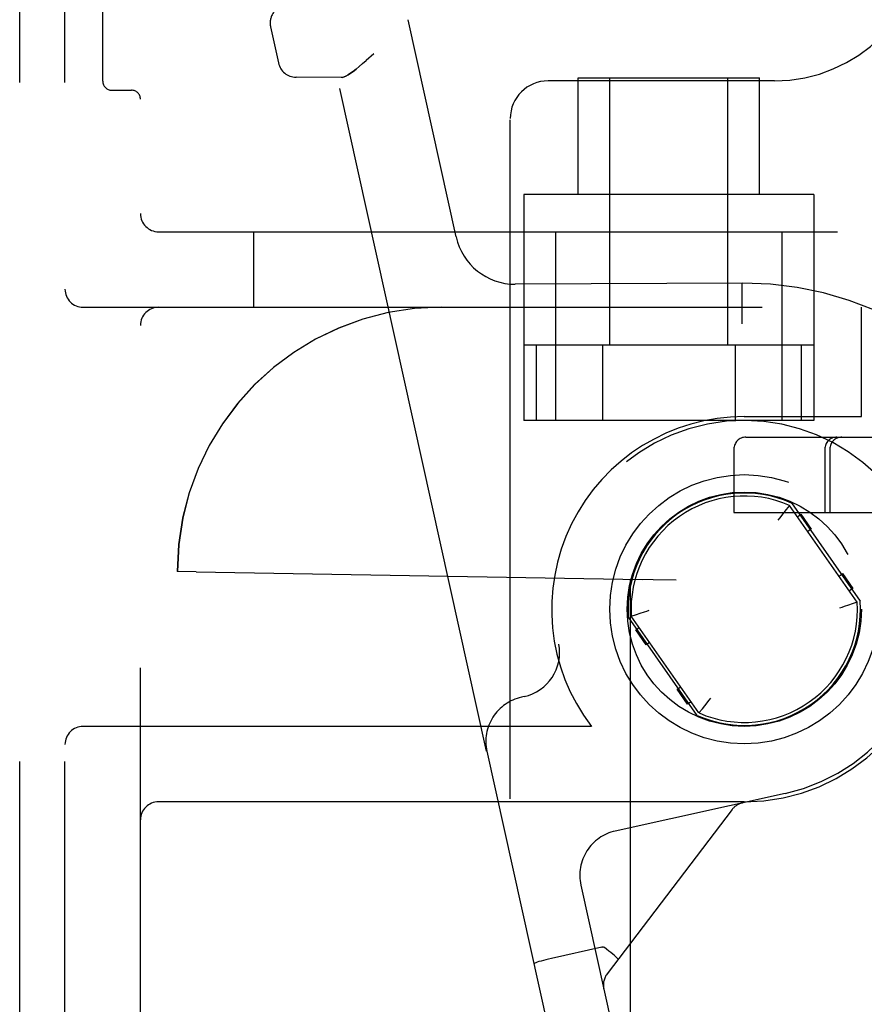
# Model space of a CAD drawing. Header units: inches. Extents: x 0 to 204, y 0 to 132.
# Tile 77 of 112: x 118.01 to 119.41, y 49.68 to 51.31. Entities that reach past the tile are written whole.
import ezdxf

# ---------------------------------------------------------------- set-up
doc = ezdxf.new("R2010")
doc.units = ezdxf.units.IN
doc.header["$LTSCALE"] = 11.243375
doc.header["$MEASUREMENT"] = 0
doc.linetypes.add('HIDDEN', pattern=[0.2, 0.1, -0.1])
doc.layers.add('DEFAULT_2', color=8, linetype='HIDDEN')

msp = doc.modelspace()

# ---------------------------------------------------------------- linework, layer by layer
at = {"layer": 'DEFAULT_2', "color": 8, "linetype": 'HIDDEN'}
for p, q in [((118.0119, 46.7095), (118.0119, 52.2095)), ((118.0869, 46.7095), (118.0869, 52.2095)), ((118.2119, 46.8645), (118.2119, 52.0545)), ((118.1494, 51.2089), (118.1494, 51.9601)), ((118.4273, 51.2987), (118.4406, 51.239)), ((118.7348, 50.951), (118.6551, 51.3107)), ((118.5985, 51.2543), (118.5858, 51.2431)), ((118.5441, 51.2148), (118.4696, 51.2155)), ((118.7852, 50.0992), (118.5381, 51.2148)), ((118.9369, 51.0215), (118.9369, 51.2145)), ((118.9369, 51.2145), (119.2369, 51.2145)), ((118.9894, 50.772), (118.9894, 51.2145)), ((119.1844, 50.772), (119.1844, 51.2145)), ((119.2369, 51.0215), (119.2369, 51.2145)), ((119.2619, 51.2095), (118.8869, 51.2095)), ((118.1644, 51.1939), (118.1969, 51.1939)), ((118.8244, 47.772), (118.8244, 51.147)), ((118.8469, 51.0215), (118.8469, 50.647)), ((119.3269, 51.0215), (118.8469, 51.0215)), ((119.3269, 51.0215), (119.3269, 50.647)), ((118.2419, 50.9595), (120.5569, 50.9595)), ((118.3994, 50.8345), (118.3994, 50.9595)), ((118.8994, 50.9595), (118.8994, 50.647)), ((119.2744, 50.647), (119.2744, 50.9595)), ((119.2097, 50.8745), (118.8327, 50.8726)), ((119.2077, 50.8745), (119.2077, 50.8739)), ((119.2077, 50.8739), (119.2078, 50.8547)), ((119.2078, 50.8547), (119.208, 50.8328)), ((118.1169, 50.8345), (120.4469, 50.8345)), ((119.4059, 50.6535), (119.4059, 50.8345)), ((119.208, 50.8158), (119.2081, 50.807)), ((119.3269, 50.772), (118.8469, 50.772)), ((118.8675, 50.772), (118.8675, 50.647)), ((118.9772, 50.772), (118.9772, 50.647)), ((119.1966, 50.772), (119.1966, 50.647)), ((119.3063, 50.772), (119.3063, 50.647)), ((119.3269, 50.647), (118.8469, 50.647)), ((119.2119, 50.6535), (119.4059, 50.6535)), ((119.2147, 50.6195), (119.8252, 50.6195)), ((119.1947, 50.5995), (119.1947, 50.4945)), ((119.3453, 50.5995), (119.3453, 50.4945)), ((119.3536, 50.5995), (119.3536, 50.4945)), ((119.2813, 50.4995), (119.2773, 50.4944)), ((119.2869, 50.5064), (119.2813, 50.4995)), ((119.2868, 50.5062), (119.2863, 50.5056)), ((119.3991, 50.3462), (119.2869, 50.5064)), ((119.2902, 50.5104), (119.404, 50.3479)), ((119.1947, 50.4945), (119.8336, 50.4945)), ((119.27, 50.4852), (119.2674, 50.4819)), ((119.2773, 50.4944), (119.27, 50.4852)), ((119.3, 50.4877), (119.3057, 50.4917)), ((119.3057, 50.4917), (119.3229, 50.4672)), ((119.3229, 50.4672), (119.3172, 50.4632)), ((118.273, 50.397), (118.2729, 50.397)), ((118.3039, 50.3965), (118.2729, 50.397)), ((118.3039, 50.3965), (119.0429, 50.3836)), ((119.0229, 50.3839), (119.0229, 48.5351)), ((119.023, 50.3839), (119.0229, 50.3839)), ((119.099, 50.3826), (119.023, 50.3839)), ((119.099, 48.5364), (119.099, 50.3826)), ((119.3688, 50.3894), (119.3745, 50.3934)), ((119.3745, 50.3934), (119.3917, 50.3689)), ((119.3917, 50.3689), (119.386, 50.3649)), ((119.3907, 50.3433), (119.3845, 50.3412)), ((119.3991, 50.3462), (119.3907, 50.3433)), ((119.1336, 50.1587), (119.0199, 50.3211)), ((119.0248, 50.3228), (119.0332, 50.3257)), ((119.1369, 50.1627), (119.0248, 50.3228)), ((119.0332, 50.3257), (119.0393, 50.3278)), ((119.0321, 50.3002), (119.0378, 50.3042)), ((119.0493, 50.2756), (119.0321, 50.3002)), ((119.055, 50.2796), (119.0493, 50.2756)), ((119.1009, 50.2019), (119.1067, 50.2059)), ((118.8473, 50.1897), (118.8427, 50.1887)), ((119.1181, 50.1773), (119.1009, 50.2019)), ((119.1539, 50.1838), (119.1564, 50.1871)), ((119.1239, 50.1813), (119.1181, 50.1773)), ((119.1369, 50.1627), (119.1425, 50.1696)), ((119.1425, 50.1696), (119.1466, 50.1746)), ((119.1466, 50.1746), (119.1539, 50.1838)), ((119.1371, 50.1629), (119.1376, 50.1635)), ((118.9587, 50.1405), (118.1169, 50.1405)), ((118.7857, 50.0993), (118.7852, 50.0992)), ((118.7857, 50.0993), (119.0333, 48.9814)), ((119.2795, 50.0294), (118.9983, 49.9671)), ((119.2119, 50.0155), (118.2419, 50.0155)), ((119.2085, 50.0137), (119.2088, 50.0137)), ((119.2092, 50.0138), (119.2086, 50.0137)), ((119.2086, 50.0137), (119.2092, 50.0138)), ((119.2086, 50.0137), (119.2088, 50.0138)), ((119.1918, 50.0027), (118.9848, 49.7306)), ((118.9413, 49.8777), (119.1349, 49.0039)), ((118.9759, 49.7746), (118.8924, 49.7561)), ((118.9759, 49.7746), (118.9767, 49.7748)), ((119.003, 49.7551), (119.0022, 49.756)), ((119.0031, 49.7547), (119.003, 49.7551)), ((118.9794, 49.7059), (118.9792, 49.7065)), ((118.9792, 49.7065), (118.9793, 49.7063))]:
    msp.add_line(p, q, dxfattribs=at)
for points in [[(118.5464, 51.2151), (118.5491, 51.2159), (118.5522, 51.2173), (118.5558, 51.2193), (118.5597, 51.2219), (118.5642, 51.2251), (118.569, 51.2289), (118.5742, 51.2331), (118.5798, 51.2379), (118.5858, 51.2431)], [(118.569, 51.2288), (118.5642, 51.2251), (118.5597, 51.2219), (118.5558, 51.2193), (118.5522, 51.2173), (118.5491, 51.2159), (118.5464, 51.2151), (118.5441, 51.2148)], [(119.2077, 50.8745), (119.2077, 50.8739), (119.2077, 50.8722), (119.2081, 50.807)], [(119.0393, 50.3278), (119.0465, 50.3302), (119.0504, 50.3315), (119.0544, 50.3328)], [(119.3845, 50.3412), (119.3773, 50.3388), (119.3734, 50.3375), (119.3694, 50.3363)], [(118.9802, 49.7741), (118.9796, 49.7745), (118.979, 49.7747), (118.9782, 49.7748), (118.9775, 49.7748), (118.9767, 49.7748), (118.9759, 49.7746)], [(119.0022, 49.756), (119.0009, 49.7573), (118.9991, 49.7589), (118.9968, 49.7609), (118.994, 49.7632), (118.9909, 49.7658), (118.9875, 49.7685), (118.9839, 49.7713), (118.9802, 49.7741)], [(118.8924, 49.7561), (118.8879, 49.7551), (118.8835, 49.754), (118.8792, 49.7529), (118.8753, 49.7519), (118.8719, 49.7509), (118.869, 49.7499), (118.8666, 49.7491), (118.8649, 49.7483), (118.864, 49.7477), (118.8637, 49.7473)]]:
    msp.add_lwpolyline(points, dxfattribs=at)
for radius in [0.2228, 0.194]:
    msp.add_circle((119.2119, 50.3345), radius, dxfattribs=at)
for centre, radius, start, end in [((119.2619, 51.4595), 0.25, 270, 360), ((118.4566, 51.3051), 0.03, 102.49, 192.49), ((118.4698, 51.2455), 0.03, 192.49, 269.49), ((118.1644, 51.2089), 0.015, 180, 270), ((118.8869, 51.147), 0.0625, 90, 180), ((118.1969, 51.1789), 0.015, 0, 90), ((118.2419, 50.9895), 0.03, 180, 270), ((118.8324, 50.9726), 0.1, 192.49, 270.14), ((119.2119, 50.3345), 0.54, 15.288, 90.2336), ((118.1169, 50.8645), 0.03, 180, 270), ((118.2419, 50.8045), 0.03, 90, 180), ((118.7104, 50.397), 0.4375, 90, 180), ((118.7105, 50.397), 0.4375, 90, 180), ((119.2119, 50.3345), 0.319, 90, 217.4559), ((119.2119, 50.3345), 0.3125, 282.49, 190.6414), ((119.2147, 50.5995), 0.02, 90, 180), ((119.3653, 50.5995), 0.02, 90, 180), ((119.3736, 50.5995), 0.02, 90, 180), ((119.2119, 50.3345), 0.1925, 66.0027, 183.9973), ((119.2119, 50.3345), 0.1875, 66.4239, 183.5761), ((119.2119, 50.3345), 0.1925, 246.0027, 3.9973), ((119.2119, 50.3345), 0.1875, 246.4239, 3.5761), ((119.2119, 50.3345), 0.319, 270, 360), ((118.8311, 50.263), 0.075, 282.49, 10.6414), ((118.8589, 50.1155), 0.075, 102.49, 192.49), ((118.1169, 50.1105), 0.03, 90, 180), ((118.2419, 49.9855), 0.03, 90, 180), ((119.2157, 49.9846), 0.03, 102.49, 142.7355), ((119.0145, 49.8939), 0.075, 102.49, 192.49), ((119.0086, 49.7124), 0.03, 142.7355, 192.49)]:
    msp.add_arc(centre, radius, start, end, dxfattribs=at)

doc.saveas('drawing.dxf')
